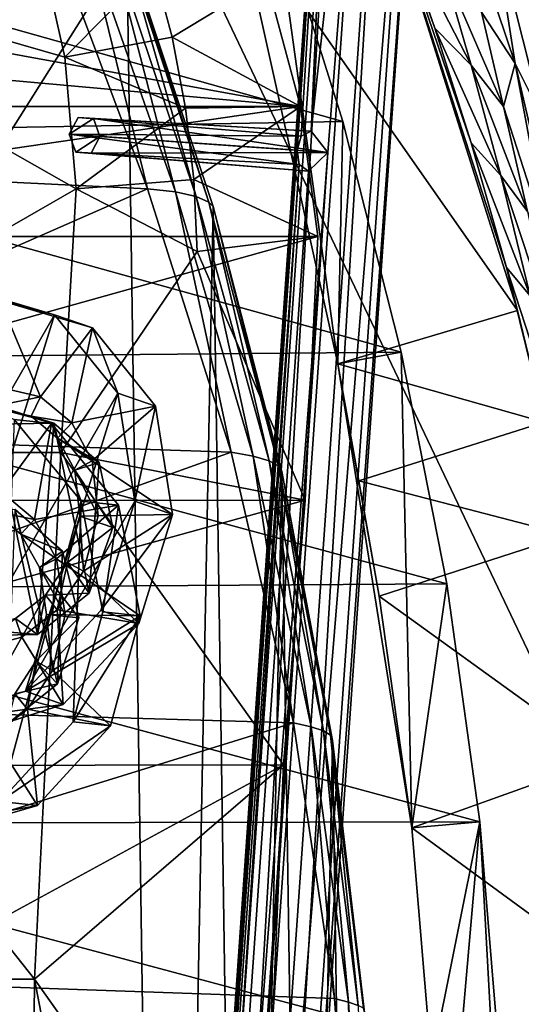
# Model space of a CAD drawing. Header units: metres. Extents: x 0 to 904, y -904 to 0.
# Tile 23 of 253: x 92 to 142, y -417 to -319. Entities that reach past the tile are written whole.
import ezdxf

# ---------------------------------------------------------------- set-up
doc = ezdxf.new("R2010")
doc.units = ezdxf.units.M

msp = doc.modelspace()

# ---------------------------------------------------------------- linework, layer by layer
at = {"layer": 'top'}
for points in [[(65.81794, -369.758789, 1606.712402), (94.13549, -285.901001, 1606.012329), (89.53669, -259.035767, 1606.136597)], [(102.299171, -311.90625, 1605.779053), (94.13549, -285.901001, 1606.012329), (65.81794, -369.758789, 1606.712402)], [(138.748688, -309.11972, 351.554291), (140.994278, -323.523773, 327.112671), (133.863602, -302.345581, 348.005005)], [(140.994278, -323.523773, 327.112671), (137.649216, -318.424469, 323.938995), (133.863602, -302.345581, 348.005005)], [(113.267792, -308.156891, 254.256638), (127.584183, -304.923157, 256.257996), (141.226334, -348.129944, 265.090027)], [(127.584183, -304.923157, 256.257996), (129.399902, -309.686249, 317.577972), (133.006577, -320.024689, 306.739868)], [(133.006577, -320.024689, 306.739868), (136.622894, -331.430328, 297.04657), (127.584183, -304.923157, 256.257996)], [(136.622894, -331.430328, 297.04657), (140.138229, -343.84494, 288.651123), (127.584183, -304.923157, 256.257996)], [(127.584183, -304.923157, 256.257996), (140.138229, -343.84494, 288.651123), (141.226334, -348.129944, 265.090027)], [(51.564468, -308.948242, 210.65741), (116.912209, -307.2565, 218.57164), (123.823822, -329.310181, 209.202545)], [(55.797028, -333.651184, 1510.039795), (63.566681, -307.364349, 1511.126465), (94.767845, -310.35675, 1529.938843)], [(123.336311, -353.440033, 262.541229), (116.912209, -307.2565, 218.57164), (113.267792, -308.156891, 254.256638)], [(123.336311, -353.440033, 262.541229), (123.823822, -329.310181, 209.202545), (116.912209, -307.2565, 218.57164)], [(123.336311, -353.440033, 262.541229), (113.267792, -308.156891, 254.256638), (141.226334, -348.129944, 265.090027)], [(58.565701, -570.15863, 661.240173), (207.702347, -309.111755, 657.334961), (35.76218, -309.819092, 661.837402)], [(51.564575, -330.615753, 200.891068), (51.564468, -308.948242, 210.65741), (123.823822, -329.310181, 209.202545)], [(58.565701, -570.15863, 661.240173), (207.702347, -584.097839, 657.334961), (207.702347, -309.111755, 657.334961)], [(133.006577, -320.024689, 306.739868), (129.399902, -309.686249, 317.577972), (136.624878, -323.706421, 309.830658)], [(136.624878, -323.706421, 309.830658), (129.399902, -309.686249, 317.577972), (133.759689, -313.79834, 320.763885)], [(142.861771, -316.476959, 355.095032), (143.772125, -329.049408, 330.279114), (138.748688, -309.11972, 351.554291)], [(138.748688, -309.11972, 351.554291), (143.772125, -329.049408, 330.279114), (140.994278, -323.523773, 327.112671)], [(51.564709, -362.278748, 2034.584595), (97.270164, -336.026031, 2023.669922), (51.564449, -310.038391, 2028.267822)], [(97.270164, -336.026031, 2023.669922), (96.118294, -322.910065, 2022.205322), (51.564449, -310.038391, 2028.267822)], [(51.564449, -310.038391, 2028.267822), (96.118294, -322.910065, 2022.205322), (93.247551, -310.039093, 2020.918091)], [(104.384018, -336.018341, 1538.417725), (55.797028, -333.651184, 1510.039795), (94.767845, -310.35675, 1529.938843)], [(96.118294, -322.910065, 2022.205322), (104.969437, -313.983032, 1997.598267), (93.247551, -310.039093, 2020.918091)], [(94.767845, -310.35675, 1529.938843), (98.152069, -310.602661, 1549.077271), (104.384018, -336.018341, 1538.417725)], [(98.152069, -310.602661, 1549.077271), (107.168266, -336.327271, 1555.495117), (104.384018, -336.018341, 1538.417725)], [(98.152069, -310.602661, 1549.077271), (100.57795, -311.040833, 1568.351074), (107.168266, -336.327271, 1555.495117)], [(100.57795, -311.040833, 1568.351074), (109.205345, -336.76712, 1572.676147), (107.168266, -336.327271, 1555.495117)], [(100.57795, -311.040833, 1568.351074), (101.995674, -311.68454, 1587.721069), (109.205345, -336.76712, 1572.676147)], [(101.995674, -311.68454, 1587.721069), (110.476547, -337.340118, 1589.921021), (109.205345, -336.76712, 1572.676147)], [(101.995674, -311.68454, 1587.721069), (102.299171, -311.90625, 1605.779053), (110.476547, -337.340118, 1589.921021)], [(106.263069, -579.41748, 1605.699219), (102.299171, -311.90625, 1605.779053), (65.81794, -369.758789, 1606.712402)], [(110.913132, -337.780426, 1605.550781), (102.299171, -311.90625, 1605.779053), (106.263069, -579.41748, 1605.699219)], [(102.299171, -311.90625, 1605.779053), (110.913132, -337.780426, 1605.550781), (110.476547, -337.340118, 1589.921021)], [(136.624878, -323.706421, 309.830658), (133.759689, -313.79834, 320.763885), (139.855301, -327.814789, 312.910919)], [(133.759689, -313.79834, 320.763885), (137.649216, -318.424469, 323.938995), (139.855301, -327.814789, 312.910919)], [(106.813599, -320.917572, 1998.766235), (104.969437, -313.983032, 1997.598267), (96.118294, -322.910065, 2022.205322)], [(116.225586, -315.203613, 1974.506104), (104.969437, -313.983032, 1997.598267), (106.813599, -320.917572, 1998.766235)], [(119.616325, -327.809082, 1977.327515), (42.547646, -320.8797, 1932.260986), (50.59227, -315.200043, 1936.612549)], [(116.225586, -315.203613, 1974.506104), (119.616325, -327.809082, 1977.327515), (50.59227, -315.200043, 1936.612549)], [(119.616325, -327.809082, 1977.327515), (116.225586, -315.203613, 1974.506104), (106.813599, -320.917572, 1998.766235)], [(139.855301, -327.814789, 312.910919), (137.649216, -318.424469, 323.938995), (140.994278, -323.523773, 327.112671)], [(136.622894, -331.430328, 297.04657), (133.006577, -320.024689, 306.739868), (139.574203, -334.688568, 299.994354)], [(139.574203, -334.688568, 299.994354), (133.006577, -320.024689, 306.739868), (136.624878, -323.706421, 309.830658)], [(119.616325, -327.809082, 1977.327515), (32.95829, -327.814423, 1927.295898), (42.547646, -320.8797, 1932.260986)], [(108.154839, -327.967041, 1999.937988), (106.813599, -320.917572, 1998.766235), (96.118294, -322.910065, 2022.205322)], [(119.616325, -327.809082, 1977.327515), (106.813599, -320.917572, 1998.766235), (108.154839, -327.967041, 1999.937988)], [(96.118294, -322.910065, 2022.205322), (97.270164, -336.026031, 2023.669922), (108.154839, -327.967041, 1999.937988)], [(139.855301, -327.814789, 312.910919), (140.994278, -323.523773, 327.112671), (144.481995, -342.212738, 305.868469)], [(143.772125, -329.049408, 330.279114), (146.364868, -346.419006, 308.79834), (140.994278, -323.523773, 327.112671)], [(140.994278, -323.523773, 327.112671), (146.364868, -346.419006, 308.79834), (144.481995, -342.212738, 305.868469)], [(139.574203, -334.688568, 299.994354), (136.624878, -323.706421, 309.830658), (142.214203, -338.291931, 302.932007)], [(136.624878, -323.706421, 309.830658), (139.855301, -327.814789, 312.910919), (142.214203, -338.291931, 302.932007)], [(121.33815, -340.778107, 1979.975098), (30.870316, -340.776947, 1927.743286), (119.616325, -327.809082, 1977.327515)], [(30.870316, -340.776947, 1927.743286), (32.95829, -327.814423, 1927.295898), (119.616325, -327.809082, 1977.327515)], [(97.270164, -336.026031, 2023.669922), (108.986382, -335.096313, 2001.10498), (108.154839, -327.967041, 1999.937988)], [(108.986382, -335.096313, 2001.10498), (119.616325, -327.809082, 1977.327515), (108.154839, -327.967041, 1999.937988)], [(121.33815, -340.778107, 1979.975098), (119.616325, -327.809082, 1977.327515), (108.986382, -335.096313, 2001.10498)], [(142.214203, -338.291931, 302.932007), (139.855301, -327.814789, 312.910919), (144.481995, -342.212738, 305.868469)], [(51.564575, -330.615753, 200.891068), (123.823822, -329.310181, 209.202545), (129.653809, -352.275635, 201.423859)], [(129.653809, -352.275635, 201.423859), (123.823822, -329.310181, 209.202545), (123.336311, -353.440033, 262.541229)], [(51.564682, -352.977783, 192.840973), (51.564575, -330.615753, 200.891068), (129.653809, -352.275635, 201.423859)], [(140.138229, -343.84494, 288.651123), (136.622894, -331.430328, 297.04657), (142.486923, -346.673431, 291.392975)], [(142.486923, -346.673431, 291.392975), (136.622894, -331.430328, 297.04657), (139.574203, -334.688568, 299.994354)], [(49.271362, -360.150604, 1508.498169), (55.797028, -333.651184, 1510.039795), (104.384018, -336.018341, 1538.417725)], [(108.986382, -335.096313, 2001.10498), (97.270164, -336.026031, 2023.669922), (109.303604, -342.268646, 2002.259277)], [(109.303604, -342.268646, 2002.259277), (121.33815, -340.778107, 1979.975098), (108.986382, -335.096313, 2001.10498)], [(139.574203, -334.688568, 299.994354), (142.214203, -338.291931, 302.932007), (144.594299, -349.772217, 294.125366)], [(144.594299, -349.772217, 294.125366), (142.486923, -346.673431, 291.392975), (139.574203, -334.688568, 299.994354)], [(112.721756, -362.245575, 1545.40625), (49.271362, -360.150604, 1508.498169), (104.384018, -336.018341, 1538.417725)], [(95.733551, -362.296753, 2026.798096), (97.270164, -336.026031, 2023.669922), (51.564709, -362.278748, 2034.584595)], [(97.270164, -336.026031, 2023.669922), (95.733551, -362.296753, 2026.798096), (109.303604, -342.268646, 2002.259277)], [(104.384018, -336.018341, 1538.417725), (107.168266, -336.327271, 1555.495117), (112.721756, -362.245575, 1545.40625)], [(107.168266, -336.327271, 1555.495117), (114.908806, -362.646942, 1560.783936), (112.721756, -362.245575, 1545.40625)], [(107.168266, -336.327271, 1555.495117), (109.205345, -336.76712, 1572.676147), (114.908806, -362.646942, 1560.783936)], [(109.205345, -336.76712, 1572.676147), (116.484978, -363.103516, 1576.238403), (114.908806, -362.646942, 1560.783936)], [(109.205345, -336.76712, 1572.676147), (110.476547, -337.340118, 1589.921021), (116.484978, -363.103516, 1576.238403)], [(110.476547, -337.340118, 1589.921021), (117.436378, -363.615723, 1591.735596), (116.484978, -363.103516, 1576.238403)], [(110.476547, -337.340118, 1589.921021), (110.913132, -337.780426, 1605.550781), (117.436378, -363.615723, 1591.735596)], [(114.12072, -553.300842, 1605.495239), (110.913132, -337.780426, 1605.550781), (106.263069, -579.41748, 1605.699219)], [(117.760857, -364.177917, 1605.379028), (110.913132, -337.780426, 1605.550781), (114.12072, -553.300842, 1605.495239)], [(110.913132, -337.780426, 1605.550781), (117.760857, -364.177917, 1605.379028), (117.436378, -363.615723, 1591.735596)], [(27.058399, -367.096466, 1930.8573), (30.870316, -340.776947, 1927.743286), (121.33815, -340.778107, 1979.975098)], [(120.089249, -367.022247, 1984.553101), (27.058399, -367.096466, 1930.8573), (121.33815, -340.778107, 1979.975098)], [(120.089249, -367.022247, 1984.553101), (121.33815, -340.778107, 1979.975098), (109.303604, -342.268646, 2002.259277)], [(95.733551, -362.296753, 2026.798096), (120.089249, -367.022247, 1984.553101), (109.303604, -342.268646, 2002.259277)], [(145.24408, -359.542999, 284.118835), (143.432648, -357.152802, 281.652802), (140.138229, -343.84494, 288.651123)], [(145.24408, -359.542999, 284.118835), (140.138229, -343.84494, 288.651123), (142.486923, -346.673431, 291.392975)], [(140.138229, -343.84494, 288.651123), (143.432648, -357.152802, 281.652802), (141.226334, -348.129944, 265.090027)], [(123.336311, -353.440033, 262.541229), (141.226334, -348.129944, 265.090027), (143.892212, -359.271362, 266.458405)], [(141.226334, -348.129944, 265.090027), (143.432648, -357.152802, 281.652802), (143.892212, -359.271362, 266.458405)], [(51.564682, -352.977783, 192.840973), (129.653809, -352.275635, 201.423859), (134.177689, -375.379425, 195.461365)], [(51.564796, -375.897583, 186.552155), (51.564682, -352.977783, 192.840973), (134.177689, -375.379425, 195.461365)], [(130.694794, -399.678375, 255.885132), (129.653809, -352.275635, 201.423859), (123.336311, -353.440033, 262.541229)], [(130.694794, -399.678375, 255.885132), (134.177689, -375.379425, 195.461365), (129.653809, -352.275635, 201.423859)], [(125.415352, -365.114349, 262.78418), (127.450325, -376.577545, 260.439056), (123.336311, -353.440033, 262.541229)], [(127.450325, -376.577545, 260.439056), (130.694794, -399.678375, 255.885132), (123.336311, -353.440033, 262.541229)], [(125.415352, -365.114349, 262.78418), (123.336311, -353.440033, 262.541229), (143.892212, -359.271362, 266.458405)], [(125.415352, -365.114349, 262.78418), (143.892212, -359.271362, 266.458405), (146.242966, -370.508606, 265.495361)], [(43.813927, -387.040436, 1507.312256), (49.271362, -360.150604, 1508.498169), (112.721756, -362.245575, 1545.40625)], [(118.923676, -389.199493, 1550.911377), (43.813927, -387.040436, 1507.312256), (112.721756, -362.245575, 1545.40625)], [(93.114326, -414.74646, 2031.052734), (95.733551, -362.296753, 2026.798096), (51.564709, -362.278748, 2034.584595)], [(51.564709, -362.278748, 2034.584595), (51.564968, -414.75824, 2038.379517), (93.114326, -414.74646, 2031.052734)], [(93.114326, -414.74646, 2031.052734), (117.911072, -393.401001, 1988.119873), (95.733551, -362.296753, 2026.798096)], [(117.911072, -393.401001, 1988.119873), (120.089249, -367.022247, 1984.553101), (95.733551, -362.296753, 2026.798096)], [(112.721756, -362.245575, 1545.40625), (114.908806, -362.646942, 1560.783936), (118.923676, -389.199493, 1550.911377)], [(114.908806, -362.646942, 1560.783936), (120.665901, -389.607666, 1564.945068), (118.923676, -389.199493, 1550.911377)], [(114.908806, -362.646942, 1560.783936), (116.484978, -363.103516, 1576.238403), (120.665901, -389.607666, 1564.945068)], [(116.484978, -363.103516, 1576.238403), (121.891022, -390.01889, 1579.037964), (120.665901, -389.607666, 1564.945068)], [(116.484978, -363.103516, 1576.238403), (117.436378, -363.615723, 1591.735596), (121.891022, -390.01889, 1579.037964)], [(117.436378, -363.615723, 1591.735596), (122.591171, -390.432159, 1593.161011), (121.891022, -390.01889, 1579.037964)], [(117.436378, -363.615723, 1591.735596), (117.760857, -364.177917, 1605.379028), (122.591171, -390.432159, 1593.161011)], [(120.180878, -526.704712, 1605.33728), (117.760857, -364.177917, 1605.379028), (114.12072, -553.300842, 1605.495239)], [(122.793343, -390.981628, 1605.25415), (117.760857, -364.177917, 1605.379028), (120.180878, -526.704712, 1605.33728)], [(117.760857, -364.177917, 1605.379028), (122.793343, -390.981628, 1605.25415), (122.591171, -390.432159, 1593.161011)], [(127.450325, -376.577545, 260.439056), (125.415352, -365.114349, 262.78418), (146.242966, -370.508606, 265.495361)], [(117.911072, -393.401001, 1988.119873), (24.020006, -393.575043, 1933.938843), (120.089249, -367.022247, 1984.553101)], [(24.020006, -393.575043, 1933.938843), (27.058399, -367.096466, 1930.8573), (120.089249, -367.022247, 1984.553101)], [(85.308647, -629.739319, 1606.241211), (96.644119, -604.935974, 1605.948364), (65.81794, -369.758789, 1606.712402)], [(65.81794, -369.758789, 1606.712402), (96.644119, -604.935974, 1605.948364), (106.263069, -579.41748, 1605.699219)], [(127.450325, -376.577545, 260.439056), (146.242966, -370.508606, 265.495361), (149.919189, -392.786133, 260.659058)], [(51.564796, -375.897583, 186.552155), (134.177689, -375.379425, 195.461365), (137.468994, -399.057281, 191.161682)], [(137.468994, -399.057281, 191.161682), (134.177689, -375.379425, 195.461365), (130.694794, -399.678375, 255.885132)], [(51.564911, -399.234528, 182.051285), (51.564796, -375.897583, 186.552155), (137.468994, -399.057281, 191.161682)], [(130.694794, -399.678375, 255.885132), (127.450325, -376.577545, 260.439056), (149.919189, -392.786133, 260.659058)], [(39.529335, -413.73407, 1506.431519), (43.813927, -387.040436, 1507.312256), (118.923676, -389.199493, 1550.911377)], [(122.996712, -416.669067, 1554.833374), (39.529335, -413.73407, 1506.431519), (118.923676, -389.199493, 1550.911377)], [(118.923676, -389.199493, 1550.911377), (120.665901, -389.607666, 1564.945068), (122.996712, -416.669067, 1554.833374)], [(120.665901, -389.607666, 1564.945068), (124.405449, -417.028412, 1567.909424), (122.996712, -416.669067, 1554.833374)], [(120.665901, -389.607666, 1564.945068), (121.891022, -390.01889, 1579.037964), (124.405449, -417.028412, 1567.909424)], [(121.891022, -390.01889, 1579.037964), (125.370277, -417.352478, 1581.032227), (124.405449, -417.028412, 1567.909424)], [(121.891022, -390.01889, 1579.037964), (122.591171, -390.432159, 1593.161011), (125.370277, -417.352478, 1581.032227)], [(124.413017, -499.757935, 1605.226074), (122.793343, -390.981628, 1605.25415), (120.180878, -526.704712, 1605.33728)], [(122.591171, -390.432159, 1593.161011), (125.88736, -417.639709, 1594.176025), (125.370277, -417.352478, 1581.032227)], [(122.591171, -390.432159, 1593.161011), (122.793343, -390.981628, 1605.25415), (125.88736, -417.639709, 1594.176025)], [(125.985519, -418.0672, 1605.176147), (122.793343, -390.981628, 1605.25415), (124.413017, -499.757935, 1605.226074)], [(122.793343, -390.981628, 1605.25415), (125.985519, -418.0672, 1605.176147), (125.88736, -417.639709, 1594.176025)], [(130.694794, -399.678375, 255.885132), (149.919189, -392.786133, 260.659058), (152.350983, -415.516174, 257.407928)], [(115.674339, -446.597626, 1992.217041), (20.344744, -446.597626, 1937.178467), (117.911072, -393.401001, 1988.119873)], [(20.344744, -446.597626, 1937.178467), (24.020006, -393.575043, 1933.938843), (117.911072, -393.401001, 1988.119873)], [(115.674339, -446.597626, 1992.217041), (117.911072, -393.401001, 1988.119873), (93.114326, -414.74646, 2031.052734)], [(51.564911, -399.234528, 182.051285), (137.468994, -399.057281, 191.161682), (139.434372, -422.732574, 188.608414)], [(132.661148, -423.087708, 253.139191), (137.468994, -399.057281, 191.161682), (130.694794, -399.678375, 255.885132)], [(137.468994, -399.057281, 191.161682), (132.661148, -423.087708, 253.139191), (133.318069, -446.714508, 252.22406)], [(140.094177, -446.716217, 187.753738), (137.468994, -399.057281, 191.161682), (133.318069, -446.714508, 252.22406)], [(139.434372, -422.732574, 188.608414), (137.468994, -399.057281, 191.161682), (140.094177, -446.716217, 187.753738)], [(51.565025, -422.847595, 179.349472), (51.564911, -399.234528, 182.051285), (139.434372, -422.732574, 188.608414)], [(132.661148, -423.087708, 253.139191), (130.694794, -399.678375, 255.885132), (152.350983, -415.516174, 257.407928)], [(34.32309, -466.736969, 1505.357788), (39.529335, -413.73407, 1506.431519), (124.951332, -444.445007, 1557.109863)], [(39.529335, -413.73407, 1506.431519), (122.996712, -416.669067, 1554.833374), (124.951332, -444.445007, 1557.109863)], [(51.564968, -414.75824, 2038.379517), (92.662102, -467.355042, 2032.399048), (93.114326, -414.74646, 2031.052734)], [(51.564968, -414.75824, 2038.379517), (51.565228, -467.355255, 2039.645508), (92.662102, -467.355042, 2032.399048)], [(93.114326, -414.74646, 2031.052734), (92.662102, -467.355042, 2032.399048), (104.200371, -472.513458, 2012.615967)], [(104.200371, -472.513458, 2012.615967), (115.674339, -446.597626, 1992.217041), (93.114326, -414.74646, 2031.052734)], [(132.661148, -423.087708, 253.139191), (152.350983, -415.516174, 257.407928), (153.481308, -438.529175, 255.902008)], [(122.996712, -416.669067, 1554.833374), (124.405449, -417.028412, 1567.909424), (124.951332, -444.445007, 1557.109863)], [(124.405449, -417.028412, 1567.909424), (126.119873, -444.72467, 1569.632446), (124.951332, -444.445007, 1557.109863)], [(124.405449, -417.028412, 1567.909424), (125.370277, -417.352478, 1581.032227), (126.119873, -444.72467, 1569.632446)]]:
    msp.add_3dface(points, dxfattribs=at)
at = {"layer": 'top0123413'}
for points in [[(599.026855, -599.023621, 106.499786), (74.938576, -244.304413, 117.34655), (244.305359, -74.93528, 117.346581)], [(76.680428, -244.304428, 120.325508), (592.962036, -609.72644, 109.443001), (244.305359, -76.679497, 120.325508)], [(599.026855, -599.023621, 106.499786), (78.807236, -783.456238, 110.644272), (74.938576, -244.304413, 117.34655)], [(592.962036, -609.72644, 109.443001), (76.680428, -244.304428, 120.325508), (350.77301, -819.803528, 109.839348)], [(76.680428, -244.304428, 120.325508), (80.562805, -785.039307, 113.603523), (350.77301, -819.803528, 109.839348)]]:
    msp.add_3dface(points, dxfattribs=at)
at = {"layer": 'top0123414'}
for points in [[(78.107437, -843.343384, 2094.688477), (100.707077, -835.398926, 2110.512695), (55.041393, -244, 2078.537354)], [(55.041393, -244, 2078.537354), (100.707077, -835.398926, 2110.512695), (122.586029, -824.877136, 2125.83252)], [(55.041393, -244, 2078.537354), (122.586029, -824.877136, 2125.83252), (194.317764, -244, 2176.059814)], [(57.656563, -244, 2076.706299), (102.695297, -833.251221, 2108.242676), (80.398987, -840.950867, 2092.630615)], [(102.695297, -833.251221, 2108.242676), (57.656563, -244, 2076.706299), (124.282608, -823.008972, 2123.358154)], [(57.656563, -244, 2076.706299), (195.263657, -244, 2173.059814), (124.282608, -823.008972, 2123.358154)], [(122.586029, -824.877136, 2125.83252), (143.356155, -811.42926, 2140.375977), (194.317764, -244, 2176.059814)], [(124.282608, -823.008972, 2123.358154), (195.263657, -244, 2173.059814), (144.78981, -809.879211, 2137.717529)]]:
    msp.add_3dface(points, dxfattribs=at)
at = {"layer": 'top0123420'}
for points in [[(95.34214, -671.325317, 1629.041138), (123.244728, -272.299683, 1629.041138), (99.747734, -611.486877, 1628.526367)], [(123.244728, -272.299683, 1629.041138), (95.34214, -671.325317, 1629.041138), (96.20826, -671.385864, 1633.96521)], [(124.110855, -272.36026, 1633.96521), (123.244728, -272.299683, 1629.041138), (96.20826, -671.385864, 1633.96521)], [(124.110855, -272.36026, 1633.96521), (96.20826, -671.385864, 1633.96521), (100.895279, -671.713623, 1635.675293)], [(99.163025, -671.592468, 1625.827271), (127.06562, -272.566864, 1625.827271), (131.75264, -272.894623, 1627.537354)], [(99.163025, -671.592468, 1625.827271), (122.336266, -332.38266, 1625.9552), (127.06562, -272.566864, 1625.827271)], [(123.244728, -272.299683, 1629.041138), (119.279549, -332.168915, 1628.526367), (99.747734, -611.486877, 1628.526367)], [(128.797867, -272.687988, 1635.675293), (124.110855, -272.36026, 1633.96521), (100.895279, -671.713623, 1635.675293)], [(123.244728, -272.299683, 1629.041138), (119.688843, -330.780273, 1627.986938), (119.279549, -332.168915, 1628.526367)], [(120.679771, -330.261963, 1626.921021), (119.688843, -330.780273, 1627.986938), (123.244728, -272.299683, 1629.041138)], [(127.06562, -272.566864, 1625.827271), (120.679771, -330.261963, 1626.921021), (123.244728, -272.299683, 1629.041138)], [(122.336266, -332.38266, 1625.9552), (120.679771, -330.261963, 1626.921021), (127.06562, -272.566864, 1625.827271)], [(103.850044, -671.920227, 1627.537354), (99.163025, -671.592468, 1625.827271), (131.75264, -272.894623, 1627.537354)], [(128.797867, -272.687988, 1635.675293), (100.895279, -671.713623, 1635.675293), (104.716171, -671.980774, 1632.461426)], [(103.850044, -671.920227, 1627.537354), (131.75264, -272.894623, 1627.537354), (132.618759, -272.95517, 1632.461426)], [(104.716171, -671.980774, 1632.461426), (103.850044, -671.920227, 1627.537354), (132.618759, -272.95517, 1632.461426)], [(132.618759, -272.95517, 1632.461426), (128.797867, -272.687988, 1635.675293), (104.716171, -671.980774, 1632.461426)], [(97.454124, -328.906464, 1600.752319), (96.56913, -330.580872, 1601.395142), (119.688843, -330.780273, 1627.986938)], [(96.56913, -330.580872, 1601.395142), (97.454124, -328.906464, 1600.752319), (98.982483, -329.013336, 1599.466675)], [(99.625839, -330.794617, 1598.823975), (96.56913, -330.580872, 1601.395142), (98.982483, -329.013336, 1599.466675)], [(98.982483, -329.013336, 1599.466675), (97.454124, -328.906464, 1600.752319), (120.679771, -330.261963, 1626.921021)], [(97.454124, -328.906464, 1600.752319), (119.688843, -330.780273, 1627.986938), (120.679771, -330.261963, 1626.921021)], [(99.625839, -330.794617, 1598.823975), (98.982483, -329.013336, 1599.466675), (122.336266, -332.38266, 1625.9552)], [(98.982483, -329.013336, 1599.466675), (120.679771, -330.261963, 1626.921021), (122.336266, -332.38266, 1625.9552)], [(97.212486, -332.362122, 1600.752319), (119.491714, -333.600922, 1627.986816), (96.56913, -330.580872, 1601.395142)], [(119.491714, -333.600922, 1627.986816), (119.279549, -332.168915, 1628.526367), (96.56913, -330.580872, 1601.395142)], [(96.56913, -330.580872, 1601.395142), (119.279549, -332.168915, 1628.526367), (119.688843, -330.780273, 1627.986938)], [(97.212486, -332.362122, 1600.752319), (96.56913, -330.580872, 1601.395142), (99.625839, -330.794617, 1598.823975)], [(98.740837, -332.468994, 1599.466675), (97.212486, -332.362122, 1600.752319), (99.625839, -330.794617, 1598.823975)], [(99.625839, -330.794617, 1598.823975), (122.336266, -332.38266, 1625.9552), (98.740837, -332.468994, 1599.466675)], [(98.740837, -332.468994, 1599.466675), (120.400764, -334.252167, 1626.921143), (97.212486, -332.362122, 1600.752319)], [(120.400764, -334.252167, 1626.921143), (119.491714, -333.600922, 1627.986816), (97.212486, -332.362122, 1600.752319)], [(122.336266, -332.38266, 1625.9552), (120.400764, -334.252167, 1626.921143), (98.740837, -332.468994, 1599.466675)], [(99.163025, -671.592468, 1625.827271), (102.804451, -611.700623, 1625.9552), (122.336266, -332.38266, 1625.9552)], [(99.747734, -611.486877, 1628.526367), (119.279549, -332.168915, 1628.526367), (100.157028, -610.098206, 1627.986938)], [(119.279549, -332.168915, 1628.526367), (119.491714, -333.600922, 1627.986816), (100.157028, -610.098206, 1627.986938)], [(102.804451, -611.700623, 1625.9552), (101.147957, -609.579895, 1626.921021), (122.336266, -332.38266, 1625.9552)], [(122.336266, -332.38266, 1625.9552), (101.147957, -609.579895, 1626.921021), (120.400764, -334.252167, 1626.921143)], [(100.157028, -610.098206, 1627.986938), (119.491714, -333.600922, 1627.986816), (101.147957, -609.579895, 1626.921021)], [(101.147957, -609.579895, 1626.921021), (119.491714, -333.600922, 1627.986816), (120.400764, -334.252167, 1626.921143)]]:
    msp.add_3dface(points, dxfattribs=at)
at = {"layer": 'top0123436'}
for points in [[(95.113419, -348.560516, 1966.137207), (85.887589, -345.83725, 1960.041748), (73.297714, -386.419922, 1960.965942)], [(89.654037, -347.148895, 1953.755005), (85.887589, -345.83725, 1960.041748), (95.113419, -348.560516, 1966.137207)], [(89.654037, -347.148895, 1953.755005), (93.694221, -356.742188, 1958.177002), (88.994957, -355.633392, 1955.130249)], [(89.654037, -347.148895, 1953.755005), (98.879868, -349.872162, 1959.850464), (93.694221, -356.742188, 1958.177002)], [(98.879868, -349.872162, 1959.850464), (89.654037, -347.148895, 1953.755005), (95.113419, -348.560516, 1966.137207)], [(82.523552, -389.143219, 1967.061523), (95.113419, -348.560516, 1966.137207), (73.297714, -386.419922, 1960.965942)], [(101.416504, -356.356018, 1971.539917), (95.113419, -348.560516, 1966.137207), (82.523552, -389.143219, 1967.061523)], [(98.879868, -349.872162, 1959.850464), (95.113419, -348.560516, 1966.137207), (101.416504, -356.356018, 1971.539917)], [(98.879868, -349.872162, 1959.850464), (96.824013, -359.337524, 1960.593628), (93.694221, -356.742188, 1958.177002)], [(98.879868, -349.872162, 1959.850464), (105.182953, -357.667664, 1965.253174), (96.824013, -359.337524, 1960.593628)], [(105.182953, -357.667664, 1965.253174), (98.879868, -349.872162, 1959.850464), (101.416504, -356.356018, 1971.539917)], [(88.832466, -357.724945, 1955.46936), (88.994957, -355.633392, 1955.130249), (93.694221, -356.742188, 1958.177002)], [(92.200081, -386.064606, 1972.216553), (101.416504, -356.356018, 1971.539917), (82.523552, -389.143219, 1967.061523)], [(92.774971, -358.652161, 1958.02478), (88.832466, -357.724945, 1955.46936), (93.694221, -356.742188, 1958.177002)], [(103.107933, -367.134888, 1974.802124), (101.416504, -356.356018, 1971.539917), (92.200081, -386.064606, 1972.216553)], [(92.774971, -358.652161, 1958.02478), (93.694221, -356.742188, 1958.177002), (96.824013, -359.337524, 1960.593628)], [(105.182953, -357.667664, 1965.253174), (101.416504, -356.356018, 1971.539917), (103.107933, -367.134888, 1974.802124)], [(95.04303, -359.353333, 1951.883789), (88.832466, -357.724945, 1955.46936), (92.774971, -358.652161, 1958.02478)], [(95.04303, -359.353333, 1951.883789), (89.069557, -359.465637, 1948.328491), (88.832466, -357.724945, 1955.46936)], [(105.182953, -357.667664, 1965.253174), (98.847557, -363.115662, 1962.594238), (96.824013, -359.337524, 1960.593628)], [(105.182953, -357.667664, 1965.253174), (106.874382, -368.446533, 1968.515381), (98.847557, -363.115662, 1962.594238)], [(106.874382, -368.446533, 1968.515381), (105.182953, -357.667664, 1965.253174), (103.107933, -367.134888, 1974.802124)], [(95.418022, -360.840759, 1960.064941), (92.774971, -358.652161, 1958.02478), (96.824013, -359.337524, 1960.593628)], [(95.418022, -360.840759, 1960.064941), (95.04303, -359.353333, 1951.883789), (92.774971, -358.652161, 1958.02478)], [(93.407097, -380.413055, 1955.297485), (87.433624, -380.52533, 1951.742188), (89.069557, -359.465637, 1948.328491)], [(93.407097, -380.413055, 1955.297485), (89.069557, -359.465637, 1948.328491), (95.04303, -359.353333, 1951.883789)], [(98.552177, -376.30014, 1957.521973), (93.407097, -380.413055, 1955.297485), (95.04303, -359.353333, 1951.883789)], [(99.563232, -363.284546, 1955.412109), (95.04303, -359.353333, 1951.883789), (95.418022, -360.840759, 1960.064941)], [(98.552177, -376.30014, 1957.521973), (95.04303, -359.353333, 1951.883789), (99.563232, -363.284546, 1955.412109)], [(95.418022, -360.840759, 1960.064941), (96.824013, -359.337524, 1960.593628), (98.847557, -363.115662, 1962.594238)], [(97.124153, -364.031097, 1961.752686), (95.418022, -360.840759, 1960.064941), (98.847557, -363.115662, 1962.594238)], [(97.124153, -364.031097, 1961.752686), (99.563232, -363.284546, 1955.412109), (95.418022, -360.840759, 1960.064941)], [(97.124153, -364.031097, 1961.752686), (98.847557, -363.115662, 1962.594238), (99.46769, -368.585754, 1964.107056)], [(100.90361, -369.75766, 1957.565674), (99.563232, -363.284546, 1955.412109), (97.124153, -364.031097, 1961.752686)], [(100.90361, -369.75766, 1957.565674), (98.552177, -376.30014, 1957.521973), (99.563232, -363.284546, 1955.412109)], [(106.874382, -368.446533, 1968.515381), (99.46769, -368.585754, 1964.107056), (98.847557, -363.115662, 1962.594238)], [(97.641808, -368.620087, 1963.020264), (97.124153, -364.031097, 1961.752686), (99.46769, -368.585754, 1964.107056)], [(97.641808, -368.620087, 1963.020264), (100.90361, -369.75766, 1957.565674), (97.124153, -364.031097, 1961.752686)], [(99.734489, -378.009003, 1975.049805), (103.107933, -367.134888, 1974.802124), (92.200081, -386.064606, 1972.216553)], [(103.107933, -367.134888, 1974.802124), (99.734489, -378.009003, 1975.049805), (106.874382, -368.446533, 1968.515381)], [(97.994659, -374.095215, 1964.374023), (96.408646, -373.241974, 1963.24585), (97.641808, -368.620087, 1963.020264)], [(97.641808, -368.620087, 1963.020264), (96.408646, -373.241974, 1963.24585), (100.90361, -369.75766, 1957.565674)], [(99.46769, -368.585754, 1964.107056), (97.994659, -374.095215, 1964.374023), (97.641808, -368.620087, 1963.020264)], [(103.500938, -379.320618, 1968.763062), (97.994659, -374.095215, 1964.374023), (106.874382, -368.446533, 1968.515381)], [(97.994659, -374.095215, 1964.374023), (99.46769, -368.585754, 1964.107056), (106.874382, -368.446533, 1968.515381)], [(99.734489, -378.009003, 1975.049805), (103.500938, -379.320618, 1968.763062), (106.874382, -368.446533, 1968.515381)], [(96.408646, -373.241974, 1963.24585), (98.552177, -376.30014, 1957.521973), (100.90361, -369.75766, 1957.565674)], [(95.377357, -377.960602, 1963.612427), (94.201149, -376.50589, 1962.604248), (96.408646, -373.241974, 1963.24585)], [(96.408646, -373.241974, 1963.24585), (94.201149, -376.50589, 1962.604248), (98.552177, -376.30014, 1957.521973)], [(97.994659, -374.095215, 1964.374023), (95.377357, -377.960602, 1963.612427), (96.408646, -373.241974, 1963.24585)], [(95.377357, -377.960602, 1963.612427), (97.994659, -374.095215, 1964.374023), (103.500938, -379.320618, 1968.763062)], [(91.83461, -380.681396, 1962.057495), (91.209839, -378.800415, 1961.290771), (94.201149, -376.50589, 1962.604248)], [(94.201149, -376.50589, 1962.604248), (91.209839, -378.800415, 1961.290771), (93.407097, -380.413055, 1955.297485)], [(95.377357, -377.960602, 1963.612427), (91.83461, -380.681396, 1962.057495), (94.201149, -376.50589, 1962.604248)], [(94.201149, -376.50589, 1962.604248), (93.407097, -380.413055, 1955.297485), (98.552177, -376.30014, 1957.521973)], [(91.83461, -380.681396, 1962.057495), (95.377357, -377.960602, 1963.612427), (95.96653, -387.376221, 1965.92981)], [(99.734489, -378.009003, 1975.049805), (92.200081, -386.064606, 1972.216553), (103.500938, -379.320618, 1968.763062)], [(95.96653, -387.376221, 1965.92981), (95.377357, -377.960602, 1963.612427), (103.500938, -379.320618, 1968.763062)], [(91.83461, -380.681396, 1962.057495), (86.949081, -381.970367, 1959.399414), (91.209839, -378.800415, 1961.290771)], [(91.209839, -378.800415, 1961.290771), (87.111542, -379.878784, 1959.060425), (93.407097, -380.413055, 1955.297485)], [(92.200081, -386.064606, 1972.216553), (95.96653, -387.376221, 1965.92981), (103.500938, -379.320618, 1968.763062)], [(93.407097, -380.413055, 1955.297485), (87.111542, -379.878784, 1959.060425), (87.433624, -380.52533, 1951.742188)], [(86.949081, -381.970367, 1959.399414), (91.83461, -380.681396, 1962.057495), (86.290001, -390.454865, 1960.77478)], [(86.290001, -390.454865, 1960.77478), (91.83461, -380.681396, 1962.057495), (95.96653, -387.376221, 1965.92981)], [(92.200081, -386.064606, 1972.216553), (82.523552, -389.143219, 1967.061523), (95.96653, -387.376221, 1965.92981)], [(82.523552, -389.143219, 1967.061523), (86.290001, -390.454865, 1960.77478), (95.96653, -387.376221, 1965.92981)]]:
    msp.add_3dface(points, dxfattribs=at)
at = {"layer": 'top0123438'}
for points in [[(85.363342, -356.307678, 1520.33313), (94.789566, -359.386841, 1525.932495), (89.83744, -366.201111, 1523.497192)], [(94.789566, -359.386841, 1525.932495), (85.363342, -356.307678, 1520.33313), (91.086342, -358.999634, 1532.379517)], [(97.770882, -367.140198, 1536.708008), (91.086342, -358.999634, 1532.379517), (89.690536, -397.050293, 1533.863037)], [(94.789566, -359.386841, 1525.932495), (93.104088, -368.945923, 1525.538452), (89.83744, -366.201111, 1523.497192)], [(94.789566, -359.386841, 1525.932495), (91.086342, -358.999634, 1532.379517), (97.770882, -367.140198, 1536.708008)], [(94.789566, -359.386841, 1525.932495), (101.474106, -367.527374, 1530.260986), (93.104088, -368.945923, 1525.538452)], [(101.474106, -367.527374, 1530.260986), (94.789566, -359.386841, 1525.932495), (97.770882, -367.140198, 1536.708008)], [(88.988106, -368.113098, 1523.124146), (89.83744, -366.201111, 1523.497192), (93.104088, -368.945923, 1525.538452)], [(97.770882, -367.140198, 1536.708008), (89.690536, -397.050293, 1533.863037), (96.965019, -389.108734, 1537.564575)], [(101.474106, -367.527374, 1530.260986), (95.30265, -372.85672, 1527.036133), (93.104088, -368.945923, 1525.538452)], [(101.474106, -367.527374, 1530.260986), (103.625854, -378.548065, 1532.158813), (95.30265, -372.85672, 1527.036133)], [(99.92263, -378.160889, 1538.605835), (97.770882, -367.140198, 1536.708008), (96.965019, -389.108734, 1537.564575)], [(101.474106, -367.527374, 1530.260986), (97.770882, -367.140198, 1536.708008), (99.92263, -378.160889, 1538.605835)], [(103.625854, -378.548065, 1532.158813), (101.474106, -367.527374, 1530.260986), (99.92263, -378.160889, 1538.605835)], [(91.746605, -370.427856, 1524.847656), (91.17382, -367.971649, 1516.915283), (88.988106, -368.113098, 1523.124146)], [(91.746605, -370.427856, 1524.847656), (88.988106, -368.113098, 1523.124146), (93.104088, -368.945923, 1525.538452)], [(95.414803, -385.327118, 1520.393677), (90.39003, -389.338287, 1517.748291), (91.17382, -367.971649, 1516.915283)], [(95.899208, -372.121826, 1519.878784), (91.17382, -367.971649, 1516.915283), (91.746605, -370.427856, 1524.847656)], [(95.414803, -385.327118, 1520.393677), (91.17382, -367.971649, 1516.915283), (95.899208, -372.121826, 1519.878784)], [(91.746605, -370.427856, 1524.847656), (93.104088, -368.945923, 1525.538452), (95.30265, -372.85672, 1527.036133)], [(93.600502, -373.730164, 1526.11084), (91.746605, -370.427856, 1524.847656), (95.30265, -372.85672, 1527.036133)], [(93.600502, -373.730164, 1526.11084), (95.899208, -372.121826, 1519.878784), (91.746605, -370.427856, 1524.847656)], [(97.519119, -378.751007, 1521.207397), (95.899208, -372.121826, 1519.878784), (93.600502, -373.730164, 1526.11084)], [(97.519119, -378.751007, 1521.207397), (95.414803, -385.327118, 1520.393677), (95.899208, -372.121826, 1519.878784)], [(93.600502, -373.730164, 1526.11084), (95.30265, -372.85672, 1527.036133), (96.154106, -378.441559, 1527.860596)], [(103.625854, -378.548065, 1532.158813), (96.154106, -378.441559, 1527.860596), (95.30265, -372.85672, 1527.036133)], [(94.312187, -378.415314, 1526.801025), (93.600502, -373.730164, 1526.11084), (96.154106, -378.441559, 1527.860596)], [(94.312187, -378.415314, 1526.801025), (97.519119, -378.751007, 1521.207397), (93.600502, -373.730164, 1526.11084)], [(94.89402, -383.996277, 1527.470459), (93.257698, -383.075256, 1526.47522), (94.312187, -378.415314, 1526.801025)], [(94.312187, -378.415314, 1526.801025), (93.257698, -383.075256, 1526.47522), (97.519119, -378.751007, 1521.207397)], [(96.154106, -378.441559, 1527.860596), (94.89402, -383.996277, 1527.470459), (94.312187, -378.415314, 1526.801025)], [(94.89402, -383.996277, 1527.470459), (96.154106, -378.441559, 1527.860596), (103.625854, -378.548065, 1532.158813)], [(100.668243, -389.495941, 1531.117432), (94.89402, -383.996277, 1527.470459), (103.625854, -378.548065, 1532.158813)], [(99.92263, -378.160889, 1538.605835), (96.965019, -389.108734, 1537.564575), (103.625854, -378.548065, 1532.158813)], [(96.965019, -389.108734, 1537.564575), (100.668243, -389.495941, 1531.117432), (103.625854, -378.548065, 1532.158813)], [(93.257698, -383.075256, 1526.47522), (95.414803, -385.327118, 1520.393677), (97.519119, -378.751007, 1521.207397)], [(92.41098, -387.840363, 1526.275024), (91.163589, -386.321289, 1525.467285), (93.257698, -383.075256, 1526.47522)], [(93.257698, -383.075256, 1526.47522), (91.163589, -386.321289, 1525.467285), (95.414803, -385.327118, 1520.393677)], [(94.89402, -383.996277, 1527.470459), (92.41098, -387.840363, 1526.275024), (93.257698, -383.075256, 1526.47522)], [(92.41098, -387.840363, 1526.275024), (94.89402, -383.996277, 1527.470459), (100.668243, -389.495941, 1531.117432)], [(91.163589, -386.321289, 1525.467285), (90.39003, -389.338287, 1517.748291), (95.414803, -385.327118, 1520.393677)], [(92.41098, -387.840363, 1526.275024), (88.94648, -390.489197, 1524.444092), (91.163589, -386.321289, 1525.467285)], [(88.94648, -390.489197, 1524.444092), (92.41098, -387.840363, 1526.275024), (93.393761, -397.437469, 1527.415894)], [(93.393761, -397.437469, 1527.415894), (92.41098, -387.840363, 1526.275024), (100.668243, -389.495941, 1531.117432)], [(96.965019, -389.108734, 1537.564575), (89.690536, -397.050293, 1533.863037), (100.668243, -389.495941, 1531.117432)], [(89.690536, -397.050293, 1533.863037), (93.393761, -397.437469, 1527.415894), (100.668243, -389.495941, 1531.117432)], [(83.75161, -400.244781, 1522.046021), (88.94648, -390.489197, 1524.444092), (93.393761, -397.437469, 1527.415894)], [(89.690536, -397.050293, 1533.863037), (80.048386, -399.857605, 1528.493164), (93.393761, -397.437469, 1527.415894)], [(80.048386, -399.857605, 1528.493164), (83.75161, -400.244781, 1522.046021), (93.393761, -397.437469, 1527.415894)]]:
    msp.add_3dface(points, dxfattribs=at)

doc.saveas('drawing.dxf')
